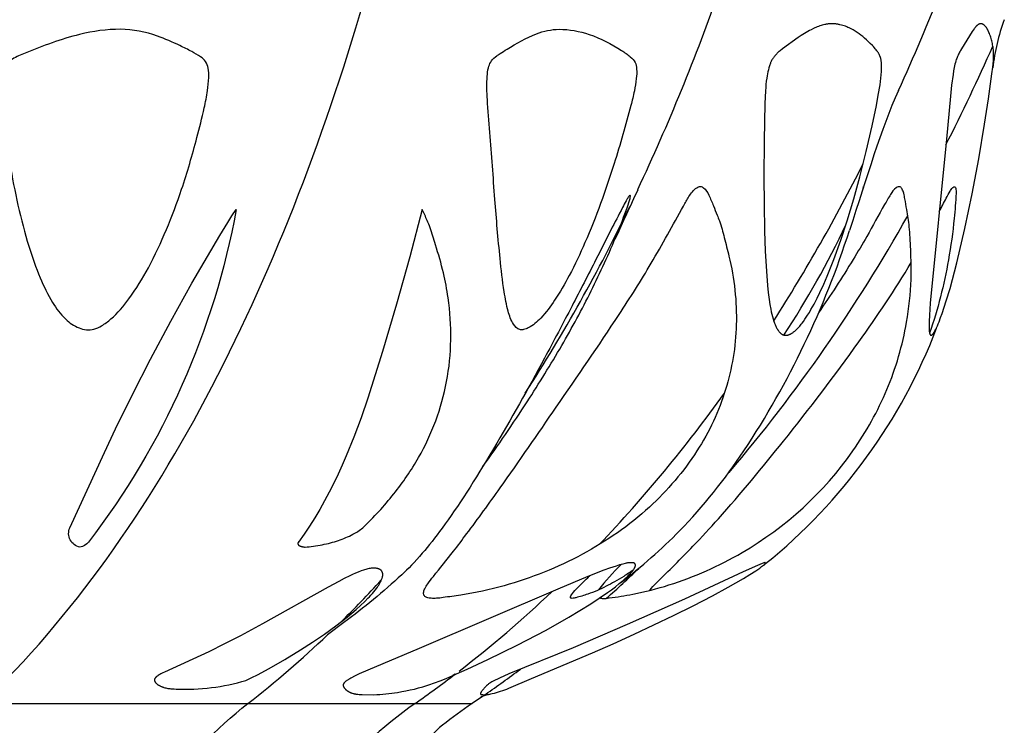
# Model space of a CAD drawing. Header units: millimetres. Extents: x 1250 to 1725, y 0 to 1655.
# Tile 56 of 256: x 1532 to 1567, y 418 to 444. Entities that reach past the tile are written whole.
import ezdxf

# ---------------------------------------------------------------- set-up
doc = ezdxf.new("R2010")
doc.units = ezdxf.units.MM
doc.header["$MEASUREMENT"] = 0
doc.layers.add('Crea2D$visibili$tangenti', color=7, linetype='Continuous', true_color=0x000000)

msp = doc.modelspace()

# ---------------------------------------------------------------- linework, layer by layer
at = {"layer": 'Crea2D$visibili$tangenti'}
for p, q in [((1562.34, 437.568), (1562.326, 437.499)), ((1542.977, 421.363), (1543.037, 421.421)), ((1543.006, 421.388), (1543.039, 421.419)), ((1547.484, 419.871), (1547.573, 419.923)), ((1548.554, 419.103), (1548.18, 418.847)), ((1548.779, 419.169), (1548.498, 419.092)), ((1548.653, 419.169), (1548.676, 419.184)), ((1530.436, 418.847), (1540.063, 418.847)), ((1540.063, 418.847), (1546.116, 418.847)), ((1546.116, 418.847), (1548.18, 418.847))]:
    msp.add_line(p, q, dxfattribs=at)
for points in [[(1561.198, 443.464), (1561.173, 443.463), (1561.149, 443.463), (1561.124, 443.461), (1561.1, 443.459), (1561.075, 443.457), (1561.051, 443.454), (1561.027, 443.451), (1561.003, 443.447), (1560.979, 443.443), (1560.956, 443.438), (1560.908, 443.428), (1560.861, 443.415), (1560.815, 443.402), (1560.768, 443.387), (1560.722, 443.37), (1560.677, 443.353), (1560.632, 443.334), (1560.587, 443.315), (1560.543, 443.294), (1560.456, 443.25), (1560.395, 443.218), (1560.335, 443.185), (1560.217, 443.114), (1560.101, 443.041), (1559.987, 442.964), (1559.422, 442.555), (1559.331, 442.487), (1559.302, 442.463), (1559.278, 442.443), (1559.255, 442.422), (1559.232, 442.401), (1559.21, 442.379), (1559.188, 442.356), (1559.167, 442.333), (1559.147, 442.309), (1559.127, 442.285), (1559.108, 442.26), (1559.09, 442.235), (1559.073, 442.209), (1559.056, 442.183), (1559.04, 442.156), (1559.025, 442.129), (1559.011, 442.101), (1558.997, 442.073), (1558.99, 442.057), (1558.983, 442.04), (1558.97, 442.007), (1558.958, 441.974), (1558.947, 441.94), (1558.936, 441.906), (1558.927, 441.871), (1558.909, 441.802), (1558.891, 441.726), (1558.876, 441.65), (1558.862, 441.573), (1558.849, 441.497), (1558.834, 441.383), (1558.821, 441.269), (1558.811, 441.155), (1558.803, 441.04), (1558.786, 440.58), (1558.76, 439.243), (1558.749, 437.906), (1558.752, 436.936), (1558.77, 435.967), (1558.796, 435.234), (1558.839, 434.502), (1558.88, 433.991), (1558.907, 433.737), (1558.94, 433.483), (1558.967, 433.304), (1558.998, 433.126), (1559.016, 433.038), (1559.036, 432.95), (1559.058, 432.862), (1559.081, 432.775), (1559.099, 432.715), (1559.119, 432.655), (1559.129, 432.626), (1559.14, 432.597), (1559.151, 432.568), (1559.163, 432.539), (1559.176, 432.511), (1559.19, 432.483), (1559.204, 432.456), (1559.219, 432.429), (1559.235, 432.402), (1559.243, 432.389), (1559.252, 432.377), (1559.26, 432.364), (1559.269, 432.351), (1559.279, 432.339), (1559.288, 432.327), (1559.302, 432.31), (1559.309, 432.302), (1559.316, 432.294), (1559.323, 432.286), (1559.33, 432.279), (1559.338, 432.271), (1559.346, 432.264), (1559.353, 432.257), (1559.361, 432.25), (1559.37, 432.243), (1559.378, 432.237), (1559.387, 432.231), (1559.396, 432.225), (1559.4, 432.223), (1559.405, 432.22), (1559.409, 432.217), (1559.414, 432.215), (1559.421, 432.211), (1559.428, 432.208), (1559.436, 432.204), (1559.443, 432.201), (1559.451, 432.198), (1559.459, 432.196), (1559.467, 432.193), (1559.475, 432.191), (1559.483, 432.189), (1559.491, 432.187), (1559.499, 432.186), (1559.507, 432.185), (1559.515, 432.184), (1559.523, 432.183), (1559.531, 432.182), (1559.539, 432.182), (1559.545, 432.182), (1559.55, 432.183), (1559.556, 432.183), (1559.561, 432.183), (1559.573, 432.185), (1559.584, 432.186), (1559.594, 432.188), (1559.605, 432.19), (1559.616, 432.193), (1559.627, 432.196), (1559.638, 432.199), (1559.648, 432.203), (1559.659, 432.207), (1559.669, 432.211), (1559.679, 432.215), (1559.69, 432.219), (1559.7, 432.224), (1559.71, 432.229), (1559.722, 432.236), (1559.734, 432.242), (1559.745, 432.249), (1559.757, 432.256), (1559.768, 432.263), (1559.779, 432.271), (1559.802, 432.286), (1559.823, 432.303), (1559.844, 432.32), (1559.865, 432.337), (1559.886, 432.355), (1559.919, 432.385), (1559.951, 432.416), (1559.982, 432.448), (1560.012, 432.48), (1560.042, 432.513), (1560.071, 432.547), (1560.099, 432.581), (1560.127, 432.616), (1560.18, 432.688), (1560.232, 432.761), (1560.282, 432.835), (1560.33, 432.91), (1560.392, 433.01), (1560.452, 433.111), (1560.566, 433.316), (1560.675, 433.524), (1560.778, 433.735), (1560.913, 434.029), (1561.042, 434.326), (1561.164, 434.625), (1561.281, 434.927), (1561.532, 435.623), (1561.762, 436.326), (1562.002, 437.12), (1562.222, 437.92), (1562.452, 438.84), (1562.664, 439.764), (1562.82, 440.506), (1562.89, 440.879), (1562.951, 441.253), (1562.983, 441.497), (1562.996, 441.619), (1563.005, 441.741), (1563.009, 441.824), (1563.01, 441.866), (1563.01, 441.907), (1563.009, 441.949), (1563.007, 441.99), (1563.004, 442.032), (1563.001, 442.073), (1562.997, 442.101), (1562.993, 442.13), (1562.988, 442.158), (1562.983, 442.185), (1562.976, 442.213), (1562.972, 442.227), (1562.969, 442.24), (1562.964, 442.254), (1562.96, 442.267), (1562.955, 442.281), (1562.95, 442.294), (1562.944, 442.309), (1562.938, 442.324), (1562.931, 442.338), (1562.924, 442.352), (1562.917, 442.367), (1562.909, 442.381), (1562.901, 442.394), (1562.893, 442.408), (1562.884, 442.422), (1562.875, 442.436), (1562.855, 442.463), (1562.835, 442.49), (1562.814, 442.516), (1562.781, 442.557), (1562.746, 442.598), (1562.71, 442.637), (1562.674, 442.676), (1562.6, 442.752), (1562.523, 442.826), (1562.46, 442.885), (1562.395, 442.942), (1562.329, 442.998), (1562.261, 443.052), (1562.192, 443.103), (1562.121, 443.153), (1562.085, 443.176), (1562.049, 443.199), (1562.012, 443.222), (1561.974, 443.243), (1561.93, 443.268), (1561.884, 443.292), (1561.838, 443.314), (1561.792, 443.335), (1561.745, 443.355), (1561.697, 443.373), (1561.649, 443.39), (1561.6, 443.405), (1561.551, 443.419), (1561.502, 443.431), (1561.477, 443.436), (1561.452, 443.441), (1561.427, 443.446), (1561.402, 443.45), (1561.376, 443.453), (1561.351, 443.456), (1561.326, 443.459), (1561.3, 443.461), (1561.275, 443.462), (1561.249, 443.463), (1561.223, 443.464)], [(1566.598, 443.464), (1566.594, 443.464), (1566.59, 443.464), (1566.586, 443.463), (1566.582, 443.463), (1566.579, 443.462), (1566.575, 443.462), (1566.571, 443.461), (1566.568, 443.46), (1566.564, 443.459), (1566.56, 443.458), (1566.557, 443.457), (1566.553, 443.456), (1566.55, 443.455), (1566.546, 443.454), (1566.543, 443.452), (1566.539, 443.451), (1566.536, 443.449), (1566.533, 443.448), (1566.529, 443.446), (1566.526, 443.444), (1566.519, 443.441), (1566.513, 443.437), (1566.506, 443.433), (1566.5, 443.429), (1566.494, 443.424), (1566.488, 443.42), (1566.478, 443.413), (1566.469, 443.405), (1566.459, 443.397), (1566.45, 443.389), (1566.442, 443.38), (1566.433, 443.372), (1566.425, 443.363), (1566.416, 443.354), (1566.4, 443.335), (1566.385, 443.317), (1566.37, 443.297), (1566.355, 443.278), (1566.323, 443.232), (1566.292, 443.187), (1565.902, 442.554), (1565.867, 442.496), (1565.849, 442.467), (1565.833, 442.437), (1565.813, 442.399), (1565.794, 442.361), (1565.775, 442.323), (1565.758, 442.284), (1565.742, 442.245), (1565.727, 442.205), (1565.713, 442.165), (1565.699, 442.124), (1565.681, 442.064), (1565.665, 442.003), (1565.65, 441.941), (1565.637, 441.879), (1565.614, 441.754), (1565.594, 441.629), (1565.541, 441.237), (1565.498, 440.845), (1565.355, 439.287), (1564.772, 433.344), (1564.74, 432.906), (1564.731, 432.687), (1564.729, 432.577), (1564.729, 432.467), (1564.73, 432.415), (1564.731, 432.389), (1564.732, 432.363), (1564.735, 432.338), (1564.736, 432.325), (1564.738, 432.312), (1564.74, 432.299), (1564.742, 432.286), (1564.744, 432.274), (1564.747, 432.261), (1564.749, 432.253), (1564.751, 432.246), (1564.753, 432.239), (1564.754, 432.235), (1564.756, 432.231), (1564.757, 432.228), (1564.758, 432.224), (1564.76, 432.221), (1564.762, 432.217), (1564.763, 432.214), (1564.765, 432.21), (1564.766, 432.209), (1564.767, 432.207), (1564.768, 432.205), (1564.769, 432.204), (1564.771, 432.202), (1564.772, 432.2), (1564.774, 432.198), (1564.774, 432.197), (1564.775, 432.196), (1564.776, 432.195), (1564.777, 432.194), (1564.778, 432.193), (1564.779, 432.192), (1564.779, 432.191), (1564.78, 432.19), (1564.781, 432.19), (1564.782, 432.189), (1564.783, 432.188), (1564.784, 432.188), (1564.785, 432.187), (1564.786, 432.186), (1564.787, 432.186), (1564.787, 432.186), (1564.788, 432.185), (1564.788, 432.185), (1564.789, 432.185), (1564.789, 432.185), (1564.79, 432.184), (1564.79, 432.184), (1564.791, 432.184), (1564.792, 432.184), (1564.792, 432.184), (1564.793, 432.183), (1564.793, 432.183), (1564.794, 432.183), (1564.795, 432.183), (1564.795, 432.183), (1564.796, 432.183), (1564.796, 432.183), (1564.797, 432.182), (1564.798, 432.182), (1564.798, 432.182), (1564.799, 432.182), (1564.8, 432.182), (1564.8, 432.182), (1564.801, 432.182), (1564.802, 432.182), (1564.803, 432.182), (1564.805, 432.183), (1564.806, 432.183), (1564.807, 432.183), (1564.808, 432.183), (1564.809, 432.184), (1564.81, 432.184), (1564.811, 432.184), (1564.812, 432.184), (1564.813, 432.185), (1564.814, 432.185), (1564.815, 432.186), (1564.816, 432.186), (1564.817, 432.186), (1564.818, 432.187), (1564.82, 432.188), (1564.822, 432.189), (1564.824, 432.19), (1564.826, 432.191), (1564.828, 432.193), (1564.829, 432.194), (1564.831, 432.195), (1564.834, 432.197), (1564.836, 432.199), (1564.838, 432.201), (1564.841, 432.203), (1564.843, 432.205), (1564.845, 432.207), (1564.85, 432.211), (1564.854, 432.215), (1564.858, 432.22), (1564.862, 432.224), (1564.866, 432.229), (1564.873, 432.238), (1564.88, 432.247), (1564.886, 432.256), (1564.893, 432.265), (1564.899, 432.274), (1564.905, 432.284), (1564.917, 432.303), (1564.928, 432.322), (1564.939, 432.342), (1564.959, 432.382), (1564.994, 432.453), (1565.028, 432.526), (1565.059, 432.599), (1565.09, 432.673), (1565.147, 432.822), (1565.201, 432.972), (1565.351, 433.425), (1565.488, 433.882), (1565.734, 434.804), (1566.028, 436.053), (1566.291, 437.308), (1566.526, 438.569), (1566.738, 439.834), (1566.878, 440.741), (1567.004, 441.651), (1567.033, 441.892), (1567.045, 442.012), (1567.055, 442.133), (1567.059, 442.207), (1567.062, 442.28), (1567.062, 442.354), (1567.062, 442.391), (1567.061, 442.427), (1567.058, 442.474), (1567.055, 442.52), (1567.05, 442.567), (1567.044, 442.613), (1567.037, 442.659), (1567.029, 442.705), (1567.021, 442.751), (1567.011, 442.797), (1567, 442.842), (1566.988, 442.888), (1566.975, 442.933), (1566.961, 442.977), (1566.946, 443.021), (1566.93, 443.065), (1566.914, 443.109), (1566.896, 443.152), (1566.882, 443.183), (1566.868, 443.214), (1566.853, 443.244), (1566.845, 443.259), (1566.837, 443.274), (1566.829, 443.288), (1566.82, 443.302), (1566.811, 443.316), (1566.801, 443.33), (1566.791, 443.343), (1566.78, 443.357), (1566.769, 443.369), (1566.763, 443.376), (1566.758, 443.382), (1566.749, 443.39), (1566.741, 443.398), (1566.732, 443.406), (1566.723, 443.414), (1566.719, 443.417), (1566.714, 443.421), (1566.709, 443.424), (1566.705, 443.428), (1566.7, 443.431), (1566.695, 443.434), (1566.69, 443.437), (1566.685, 443.44), (1566.68, 443.443), (1566.675, 443.445), (1566.67, 443.448), (1566.665, 443.45), (1566.659, 443.452), (1566.654, 443.454), (1566.649, 443.456), (1566.643, 443.458), (1566.638, 443.459), (1566.632, 443.46), (1566.629, 443.461), (1566.627, 443.462), (1566.624, 443.462), (1566.621, 443.462), (1566.618, 443.463), (1566.615, 443.463), (1566.612, 443.463), (1566.609, 443.464), (1566.606, 443.464), (1566.604, 443.464), (1566.601, 443.464)], [(1544.203, 419.171), (1544.601, 419.168), (1544.734, 419.171), (1544.843, 419.177), (1544.951, 419.186), (1545.167, 419.21), (1545.477, 419.253), (1545.632, 419.279), (1545.786, 419.307), (1545.94, 419.338), (1546.093, 419.373), (1546.245, 419.411), (1546.396, 419.453), (1546.503, 419.486), (1546.61, 419.52), (1546.821, 419.595), (1547.031, 419.675), (1547.239, 419.758), (1547.621, 419.92), (1548.001, 420.089), (1548.754, 420.44), (1549.814, 420.959), (1550.859, 421.506), (1551.678, 421.97), (1552.082, 422.212), (1552.481, 422.462), (1552.783, 422.659), (1553.079, 422.863), (1553.225, 422.969), (1553.368, 423.078), (1553.509, 423.19), (1553.647, 423.305), (1553.735, 423.383), (1553.779, 423.422), (1553.821, 423.462), (1553.862, 423.504), (1553.903, 423.546), (1553.942, 423.589), (1553.98, 423.634), (1554.003, 423.663), (1554.014, 423.678), (1554.025, 423.693), (1554.036, 423.708), (1554.046, 423.724), (1554.055, 423.74), (1554.06, 423.748), (1554.064, 423.756), (1554.07, 423.768), (1554.073, 423.774), (1554.076, 423.78), (1554.079, 423.786), (1554.081, 423.792), (1554.083, 423.798), (1554.086, 423.805), (1554.088, 423.811), (1554.089, 423.817), (1554.091, 423.824), (1554.092, 423.827), (1554.092, 423.83), (1554.093, 423.833), (1554.094, 423.837), (1554.094, 423.84), (1554.094, 423.843), (1554.095, 423.847), (1554.095, 423.85), (1554.095, 423.853), (1554.095, 423.857), (1554.095, 423.86), (1554.095, 423.863), (1554.095, 423.866), (1554.094, 423.869), (1554.094, 423.872), (1554.093, 423.875), (1554.093, 423.878), (1554.092, 423.881), (1554.091, 423.883), (1554.09, 423.886), (1554.089, 423.889), (1554.088, 423.891), (1554.087, 423.893), (1554.087, 423.895), (1554.086, 423.896), (1554.085, 423.897), (1554.085, 423.898), (1554.084, 423.899), (1554.084, 423.9), (1554.083, 423.901), (1554.082, 423.902), (1554.082, 423.903), (1554.081, 423.904), (1554.08, 423.905), (1554.079, 423.906), (1554.078, 423.908), (1554.076, 423.91), (1554.075, 423.912), (1554.073, 423.914), (1554.071, 423.915), (1554.07, 423.917), (1554.068, 423.918), (1554.066, 423.92), (1554.064, 423.921), (1554.062, 423.923), (1554.06, 423.924), (1554.058, 423.925), (1554.056, 423.927), (1554.054, 423.928), (1554.051, 423.929), (1554.049, 423.93), (1554.047, 423.931), (1554.045, 423.932), (1554.042, 423.933), (1554.04, 423.934), (1554.037, 423.935), (1554.035, 423.936), (1554.033, 423.937), (1554.028, 423.938), (1554.022, 423.939), (1554.017, 423.941), (1554.012, 423.942), (1554.007, 423.943), (1554.001, 423.944), (1553.996, 423.944), (1553.985, 423.946), (1553.974, 423.947), (1553.963, 423.947), (1553.952, 423.948), (1553.941, 423.948), (1553.931, 423.948), (1553.909, 423.948), (1553.888, 423.947), (1553.867, 423.946), (1553.846, 423.944), (1553.825, 423.941), (1553.805, 423.938), (1553.784, 423.934), (1553.763, 423.93), (1553.723, 423.921), (1553.641, 423.9), (1553.518, 423.865), (1553.396, 423.828), (1553.152, 423.748), (1552.954, 423.677), (1552.367, 423.446), (1551.29, 422.994), (1546.266, 420.838), (1544.406, 420.061), (1544.097, 419.921), (1543.945, 419.847), (1543.795, 419.768), (1543.752, 419.745), (1543.71, 419.72), (1543.689, 419.708), (1543.668, 419.695), (1543.648, 419.681), (1543.628, 419.667), (1543.614, 419.657), (1543.6, 419.647), (1543.594, 419.642), (1543.587, 419.636), (1543.581, 419.631), (1543.575, 419.625), (1543.568, 419.619), (1543.563, 419.613), (1543.557, 419.607), (1543.551, 419.6), (1543.549, 419.597), (1543.546, 419.594), (1543.544, 419.591), (1543.541, 419.587), (1543.539, 419.584), (1543.536, 419.58), (1543.534, 419.577), (1543.532, 419.573), (1543.53, 419.569), (1543.527, 419.565), (1543.525, 419.561), (1543.523, 419.557), (1543.521, 419.553), (1543.52, 419.549), (1543.518, 419.545), (1543.517, 419.543), (1543.517, 419.541), (1543.516, 419.538), (1543.515, 419.536), (1543.515, 419.534), (1543.514, 419.532), (1543.514, 419.53), (1543.513, 419.528), (1543.513, 419.526), (1543.513, 419.524), (1543.512, 419.521), (1543.512, 419.519), (1543.512, 419.517), (1543.512, 419.515), (1543.512, 419.513), (1543.512, 419.511), (1543.512, 419.508), (1543.512, 419.506), (1543.512, 419.504), (1543.512, 419.502), (1543.512, 419.5), (1543.513, 419.498), (1543.513, 419.497), (1543.513, 419.495), (1543.514, 419.493), (1543.514, 419.491), (1543.515, 419.489), (1543.515, 419.487), (1543.516, 419.483), (1543.518, 419.479), (1543.519, 419.475), (1543.521, 419.472), (1543.522, 419.468), (1543.524, 419.464), (1543.526, 419.46), (1543.53, 419.453), (1543.534, 419.446), (1543.537, 419.44), (1543.541, 419.434), (1543.545, 419.428), (1543.549, 419.422), (1543.553, 419.416), (1543.557, 419.41), (1543.561, 419.405), (1543.565, 419.399), (1543.574, 419.388), (1543.583, 419.378), (1543.593, 419.368), (1543.602, 419.358), (1543.612, 419.348), (1543.623, 419.339), (1543.633, 419.33), (1543.644, 419.322), (1543.655, 419.313), (1543.667, 419.305), (1543.678, 419.298), (1543.69, 419.29), (1543.702, 419.283), (1543.714, 419.276), (1543.726, 419.27), (1543.739, 419.263), (1543.751, 419.257), (1543.764, 419.251), (1543.777, 419.246), (1543.79, 419.24), (1543.803, 419.235), (1543.816, 419.23), (1543.83, 419.226), (1543.843, 419.221), (1543.87, 419.213), (1543.897, 419.206), (1543.916, 419.202), (1543.935, 419.198), (1543.954, 419.194), (1543.973, 419.191), (1544.011, 419.186), (1544.049, 419.181), (1544.088, 419.178)], [(1548.536, 419.171), (1548.56, 419.169), (1548.584, 419.168), (1548.607, 419.167), (1548.631, 419.167), (1548.654, 419.168), (1548.678, 419.169), (1548.701, 419.171), (1548.725, 419.174), (1548.748, 419.177), (1548.772, 419.18), (1548.818, 419.188), (1548.864, 419.198), (1548.911, 419.208), (1548.987, 419.226), (1549.064, 419.246), (1549.14, 419.268), (1549.215, 419.291), (1549.29, 419.316), (1549.364, 419.343), (1549.438, 419.371), (1549.511, 419.4), (1550.331, 419.755), (1552.535, 420.681), (1553.295, 421.015), (1554.051, 421.358), (1555.478, 422.033), (1556.185, 422.384), (1556.885, 422.748), (1557.452, 423.057), (1558.01, 423.38), (1558.235, 423.517), (1558.457, 423.659), (1558.598, 423.755), (1558.666, 423.805), (1558.734, 423.857), (1558.736, 423.857), (1558.738, 423.858), (1558.74, 423.859), (1558.742, 423.86), (1558.744, 423.861), (1558.746, 423.862), (1558.748, 423.863), (1558.75, 423.864), (1558.751, 423.865), (1558.753, 423.867), (1558.755, 423.868), (1558.757, 423.869), (1558.759, 423.87), (1558.761, 423.872), (1558.762, 423.873), (1558.764, 423.874), (1558.768, 423.877), (1558.771, 423.88), (1558.774, 423.884), (1558.777, 423.887), (1558.78, 423.89), (1558.783, 423.893), (1558.785, 423.896), (1558.788, 423.9), (1558.79, 423.903), (1558.792, 423.906), (1558.793, 423.908), (1558.794, 423.91), (1558.795, 423.911), (1558.796, 423.913), (1558.797, 423.914), (1558.797, 423.916), (1558.798, 423.918), (1558.799, 423.919), (1558.799, 423.921), (1558.8, 423.922), (1558.8, 423.924), (1558.801, 423.925), (1558.801, 423.927), (1558.802, 423.928), (1558.802, 423.929), (1558.802, 423.93), (1558.802, 423.931), (1558.802, 423.931), (1558.802, 423.932), (1558.802, 423.933), (1558.802, 423.933), (1558.802, 423.934), (1558.802, 423.934), (1558.802, 423.935), (1558.802, 423.936), (1558.802, 423.936), (1558.802, 423.937), (1558.802, 423.937), (1558.802, 423.938), (1558.802, 423.938), (1558.802, 423.939), (1558.802, 423.939), (1558.802, 423.94), (1558.802, 423.94), (1558.802, 423.94), (1558.802, 423.94), (1558.802, 423.941), (1558.802, 423.941), (1558.801, 423.941), (1558.801, 423.941), (1558.801, 423.942), (1558.801, 423.942), (1558.801, 423.942), (1558.801, 423.942), (1558.801, 423.942), (1558.801, 423.943), (1558.801, 423.943), (1558.8, 423.943), (1558.8, 423.943), (1558.8, 423.943), (1558.8, 423.944), (1558.8, 423.944), (1558.8, 423.944), (1558.8, 423.944), (1558.799, 423.944), (1558.799, 423.944), (1558.799, 423.945), (1558.799, 423.945), (1558.799, 423.945), (1558.799, 423.945), (1558.799, 423.945), (1558.798, 423.945), (1558.798, 423.946), (1558.798, 423.946), (1558.798, 423.946), (1558.798, 423.946), (1558.797, 423.946), (1558.797, 423.946), (1558.797, 423.946), (1558.797, 423.947), (1558.797, 423.947), (1558.796, 423.947), (1558.796, 423.947), (1558.796, 423.947), (1558.796, 423.947), (1558.795, 423.947), (1558.795, 423.948), (1558.794, 423.948), (1558.794, 423.948), (1558.793, 423.948), (1558.793, 423.948), (1558.792, 423.948), (1558.791, 423.949), (1558.791, 423.949), (1558.79, 423.949), (1558.79, 423.949), (1558.789, 423.949), (1558.788, 423.949), (1558.788, 423.949), (1558.787, 423.949), (1558.786, 423.949), (1558.784, 423.949), (1558.783, 423.949), (1558.782, 423.949), (1558.78, 423.949), (1558.778, 423.949), (1558.777, 423.949), (1558.775, 423.949), (1558.772, 423.948), (1558.768, 423.948), (1558.765, 423.947), (1558.761, 423.946), (1558.757, 423.945), (1558.749, 423.943), (1558.74, 423.94), (1558.723, 423.934), (1558.686, 423.921), (1558.514, 423.851), (1557.994, 423.617), (1555.869, 422.627), (1553.794, 421.707), (1551.835, 420.868), (1549.513, 419.918), (1549.175, 419.77), (1549.096, 419.732), (1549.017, 419.693), (1548.94, 419.653), (1548.901, 419.631), (1548.864, 419.609), (1548.822, 419.583), (1548.801, 419.57), (1548.781, 419.556), (1548.762, 419.542), (1548.742, 419.527), (1548.733, 419.519), (1548.724, 419.511), (1548.715, 419.503), (1548.706, 419.495), (1548.691, 419.48), (1548.676, 419.465), (1548.662, 419.449), (1548.563, 419.335), (1548.548, 419.318), (1548.534, 419.301), (1548.528, 419.292), (1548.521, 419.283), (1548.515, 419.274), (1548.509, 419.264), (1548.503, 419.255), (1548.497, 419.245), (1548.494, 419.24), (1548.492, 419.235), (1548.489, 419.23), (1548.487, 419.225), (1548.485, 419.22), (1548.484, 419.218), (1548.483, 419.216), (1548.482, 419.214), (1548.482, 419.213), (1548.482, 419.211), (1548.481, 419.21), (1548.481, 419.209), (1548.481, 419.208), (1548.48, 419.207), (1548.48, 419.206), (1548.48, 419.205), (1548.48, 419.204), (1548.48, 419.203), (1548.48, 419.203), (1548.48, 419.202), (1548.48, 419.202), (1548.48, 419.201), (1548.48, 419.201), (1548.48, 419.2), (1548.48, 419.2), (1548.48, 419.199), (1548.48, 419.199), (1548.48, 419.198), (1548.48, 419.198), (1548.48, 419.197), (1548.48, 419.197), (1548.48, 419.196), (1548.48, 419.196), (1548.481, 419.195), (1548.481, 419.195), (1548.481, 419.195), (1548.481, 419.194), (1548.481, 419.194), (1548.481, 419.193), (1548.482, 419.193), (1548.482, 419.192), (1548.482, 419.192), (1548.482, 419.191), (1548.483, 419.191), (1548.483, 419.191), (1548.483, 419.191), (1548.483, 419.19), (1548.483, 419.19), (1548.484, 419.19), (1548.484, 419.189), (1548.484, 419.189), (1548.485, 419.189), (1548.485, 419.188), (1548.485, 419.188), (1548.485, 419.188), (1548.486, 419.187), (1548.487, 419.187), (1548.487, 419.186), (1548.488, 419.186), (1548.489, 419.185), (1548.489, 419.185), (1548.49, 419.184), (1548.491, 419.184), (1548.492, 419.183), (1548.493, 419.183), (1548.493, 419.182), (1548.494, 419.182), (1548.496, 419.181), (1548.498, 419.18), (1548.5, 419.179), (1548.502, 419.178), (1548.504, 419.178), (1548.506, 419.177), (1548.508, 419.176), (1548.512, 419.175), (1548.516, 419.174), (1548.52, 419.173), (1548.524, 419.173), (1548.527, 419.172), (1548.531, 419.172), (1548.533, 419.171)]]:
    msp.add_lwpolyline(points, close=True, dxfattribs=at)
for points in [[(1533.983, 424.512, -0.489751), (1533.618, 425.213), (1534.866, 427.933), (1535.274, 428.799), (1535.894, 430.061), (1536.536, 431.313), (1537.273, 432.699), (1538.036, 434.07), (1539.045, 435.791), (1539.334, 436.27), (1539.484, 436.506), (1539.64, 436.739)], [(1539.64, 436.739, -0.119813), (1534.288, 424.697, -0.184126), (1533.983, 424.512)], [(1545.634, 423.509, -0.026309), (1543.539, 421.781), (1542.951, 421.333)]]:
    msp.add_lwpolyline(points, format="xyb", dxfattribs=at)
msp.add_lwpolyline([(1546.379, 436.739), (1545.928, 435.019), (1545.45, 433.306), (1544.942, 431.601), (1544.406, 429.906), (1544.161, 429.194), (1543.902, 428.497), (1543.625, 427.815), (1543.48, 427.48), (1543.328, 427.15), (1543.171, 426.824), (1543.007, 426.503), (1542.838, 426.188), (1542.662, 425.879), (1542.481, 425.575), (1542.292, 425.276), (1542.097, 424.984), (1541.895, 424.697), (1541.894, 424.694), (1541.892, 424.691), (1541.89, 424.689), (1541.888, 424.686), (1541.887, 424.683), (1541.885, 424.68), (1541.884, 424.678), (1541.883, 424.675), (1541.881, 424.672), (1541.88, 424.669), (1541.879, 424.667), (1541.878, 424.664), (1541.877, 424.661), (1541.876, 424.659), (1541.876, 424.656), (1541.875, 424.653), (1541.874, 424.65), (1541.874, 424.648), (1541.874, 424.645), (1541.874, 424.644), (1541.873, 424.642), (1541.873, 424.641), (1541.873, 424.64), (1541.873, 424.638), (1541.873, 424.637), (1541.873, 424.636), (1541.873, 424.635), (1541.873, 424.633), (1541.873, 424.632), (1541.873, 424.631), (1541.874, 424.629), (1541.874, 424.628), (1541.874, 424.627), (1541.874, 424.626), (1541.874, 424.624), (1541.875, 424.623), (1541.875, 424.622), (1541.875, 424.621), (1541.876, 424.62), (1541.876, 424.618), (1541.876, 424.617), (1541.877, 424.616), (1541.877, 424.615), (1541.878, 424.614), (1541.878, 424.612), (1541.879, 424.611), (1541.879, 424.61), (1541.88, 424.609), (1541.88, 424.608), (1541.881, 424.607), (1541.881, 424.606), (1541.883, 424.604), (1541.884, 424.601), (1541.886, 424.599), (1541.887, 424.597), (1541.889, 424.595), (1541.89, 424.593), (1541.892, 424.591), (1541.894, 424.59), (1541.896, 424.588), (1541.898, 424.586), (1541.9, 424.584), (1541.902, 424.582), (1541.904, 424.581), (1541.906, 424.579), (1541.908, 424.577), (1541.91, 424.576), (1541.913, 424.574), (1541.917, 424.571), (1541.922, 424.568), (1541.927, 424.565), (1541.932, 424.562), (1541.937, 424.56), (1541.943, 424.557), (1541.948, 424.555), (1541.953, 424.552), (1541.964, 424.548), (1541.976, 424.544), (1541.987, 424.54), (1541.999, 424.537), (1542.011, 424.533), (1542.023, 424.53), (1542.035, 424.528), (1542.048, 424.525), (1542.06, 424.523), (1542.086, 424.519), (1542.112, 424.515), (1542.138, 424.512)], dxfattribs=at)
msp.add_lwpolyline([(1539.994, 419.686), (1540.206, 419.786), (1540.415, 419.892), (1540.828, 420.116), (1541.403, 420.447), (1541.969, 420.793), (1542.405, 421.072), (1542.833, 421.361), (1543.252, 421.663), (1543.458, 421.82), (1543.66, 421.98), (1543.825, 422.116), (1543.988, 422.256), (1544.146, 422.399), (1544.301, 422.546), (1544.411, 422.658), (1544.465, 422.715), (1544.518, 422.773), (1544.57, 422.833), (1544.621, 422.893), (1544.67, 422.954), (1544.718, 423.017), (1544.752, 423.063), (1544.784, 423.111), (1544.8, 423.135), (1544.815, 423.159), (1544.83, 423.183), (1544.844, 423.208), (1544.857, 423.233), (1544.87, 423.259), (1544.883, 423.285), (1544.894, 423.311), (1544.905, 423.337), (1544.915, 423.364), (1544.924, 423.391), (1544.928, 423.405), (1544.932, 423.419), (1544.937, 423.436), (1544.941, 423.453), (1544.943, 423.462), (1544.944, 423.471), (1544.946, 423.48), (1544.947, 423.489), (1544.948, 423.498), (1544.948, 423.506), (1544.948, 423.515), (1544.948, 423.52), (1544.948, 423.524), (1544.948, 423.529), (1544.948, 423.533), (1544.948, 423.537), (1544.947, 423.542), (1544.947, 423.546), (1544.946, 423.551), (1544.946, 423.555), (1544.945, 423.559), (1544.944, 423.563), (1544.943, 423.566), (1544.943, 423.57), (1544.942, 423.573), (1544.94, 423.58), (1544.938, 423.587), (1544.935, 423.594), (1544.933, 423.601), (1544.93, 423.607), (1544.927, 423.614), (1544.923, 423.62), (1544.92, 423.627), (1544.916, 423.633), (1544.912, 423.639), (1544.908, 423.645), (1544.904, 423.65), (1544.9, 423.656), (1544.898, 423.658), (1544.895, 423.661), (1544.891, 423.665), (1544.887, 423.67), (1544.883, 423.674), (1544.878, 423.678), (1544.874, 423.681), (1544.869, 423.685), (1544.864, 423.689), (1544.859, 423.692), (1544.855, 423.696), (1544.85, 423.699), (1544.845, 423.702), (1544.84, 423.705), (1544.834, 423.708), (1544.829, 423.71), (1544.824, 423.713), (1544.818, 423.715), (1544.813, 423.718), (1544.808, 423.72), (1544.802, 423.722), (1544.797, 423.724), (1544.785, 423.728), (1544.774, 423.732), (1544.762, 423.735), (1544.751, 423.738), (1544.739, 423.74), (1544.727, 423.743), (1544.713, 423.745), (1544.699, 423.747), (1544.684, 423.749), (1544.67, 423.75), (1544.655, 423.751), (1544.641, 423.751), (1544.626, 423.751), (1544.612, 423.751), (1544.597, 423.751), (1544.583, 423.75), (1544.568, 423.749), (1544.554, 423.748), (1544.525, 423.745), (1544.496, 423.741), (1544.475, 423.737), (1544.454, 423.733), (1544.411, 423.724), (1544.37, 423.714), (1544.328, 423.703), (1544.287, 423.69), (1544.245, 423.677), (1544.164, 423.648), (1544.059, 423.607), (1543.955, 423.564), (1543.852, 423.518), (1543.749, 423.47), (1543.551, 423.372), (1543.356, 423.271), (1542.967, 423.06), (1540.591, 421.728), (1539.791, 421.296), (1539.222, 421.004), (1538.647, 420.725), (1537.045, 419.989), (1536.978, 419.956), (1536.912, 419.921), (1536.879, 419.903), (1536.847, 419.884), (1536.815, 419.864), (1536.799, 419.853), (1536.784, 419.842), (1536.77, 419.832), (1536.756, 419.822), (1536.749, 419.816), (1536.743, 419.811), (1536.736, 419.805), (1536.73, 419.799), (1536.724, 419.793), (1536.721, 419.79), (1536.718, 419.787), (1536.716, 419.783), (1536.713, 419.78), (1536.71, 419.777), (1536.708, 419.774), (1536.705, 419.77), (1536.703, 419.767), (1536.701, 419.763), (1536.699, 419.76), (1536.696, 419.756), (1536.694, 419.752), (1536.693, 419.748), (1536.691, 419.745), (1536.689, 419.741), (1536.688, 419.738), (1536.687, 419.734), (1536.685, 419.731), (1536.684, 419.727), (1536.683, 419.724), (1536.682, 419.72), (1536.682, 419.717), (1536.681, 419.713), (1536.68, 419.709), (1536.68, 419.706), (1536.68, 419.704), (1536.68, 419.702), (1536.68, 419.7), (1536.679, 419.699), (1536.679, 419.697), (1536.679, 419.695), (1536.679, 419.693), (1536.679, 419.691), (1536.68, 419.69), (1536.68, 419.688), (1536.68, 419.685), (1536.68, 419.682), (1536.681, 419.68), (1536.681, 419.677), (1536.682, 419.675), (1536.682, 419.672), (1536.683, 419.669), (1536.684, 419.667), (1536.685, 419.664), (1536.686, 419.662), (1536.687, 419.659), (1536.688, 419.657), (1536.689, 419.654), (1536.69, 419.652), (1536.691, 419.649), (1536.692, 419.647), (1536.695, 419.642), (1536.698, 419.637), (1536.701, 419.632), (1536.704, 419.628), (1536.707, 419.623), (1536.71, 419.619), (1536.714, 419.614), (1536.717, 419.61), (1536.722, 419.604), (1536.726, 419.599), (1536.73, 419.594), (1536.735, 419.589), (1536.74, 419.585), (1536.744, 419.58), (1536.754, 419.571), (1536.764, 419.562), (1536.774, 419.553), (1536.784, 419.545), (1536.795, 419.537), (1536.806, 419.53), (1536.817, 419.523), (1536.828, 419.516), (1536.84, 419.509), (1536.851, 419.502), (1536.863, 419.496), (1536.886, 419.484), (1536.903, 419.476), (1536.92, 419.469), (1536.937, 419.462), (1536.954, 419.455), (1536.972, 419.448), (1536.989, 419.442), (1537.007, 419.436), (1537.025, 419.431), (1537.06, 419.421), (1537.096, 419.412), (1537.132, 419.404), (1537.169, 419.397), (1537.206, 419.391), (1537.242, 419.386), (1537.279, 419.382), (1537.317, 419.378), (1537.391, 419.374), (1537.465, 419.371, 0.082462)], format="xyb", close=True, dxfattribs=at)
for centre, radius, start, end in [((1483.829, 470.497), 77.723, 334.84329, 340.64939), ((1494.328, 472.598), 76.137, 335.51885, 338.54038), ((1574.183, 441.087), 7.19, 159.4359, 173.8054), ((1501.216, 471.757), 71.967, 332.9943, 336.14843), ((1504.527, 467.594), 64.772, 327.41265, 333.20234), ((1657.137, 389.175), 113.714, 154.87547, 155.86394), ((1497.202, 464.099), 62.897, 327.26336, 334.32173), ((1512.888, 465.156), 58.553, 319.61251, 330.71152), ((1532.429, 450.049), 32.404, 326.5608, 334.6716), ((1531.402, 445.646), 31.939, 326.4537, 342.3873), ((1546.087, 439.668), 20.248, 308.9213, 339.0764), ((1515.152, 460.359), 51.91, 316.4607, 324.3204), ((1505.592, 458.572), 53.075, 324.058, 327.1451), ((1541.39, 438.971), 19.925, 315.8906, 326.5802), ((1541.041, 439.594), 20.61, 307.4454, 315.3223), ((1561.317, 416.206), 10.903, 135.2467, 141.7017), ((1521.494, 457.721), 47.17, 311.9872, 313.9192), ((1513.416, 452.364), 42.836, 314.4555, 317.2947), ((1520.76, 454.896), 44.076, 307.7047, 313.4639), ((1516.059, 449.591), 39.005, 307.9827, 313.5817), ((1523.827, 454.911), 43.516, 304.8188, 306.856), ((1522.129, 453.158), 41.863, 304.9578, 307.4365), ((1556.224, 404.55), 17.51, 125.262, 139.672), ((1557.675, 404.83), 16.931, 124.1121, 128.5939), ((1549.534, 415.12), 3.813, 129.4466, 146.0569)]:
    msp.add_arc(centre, radius, start, end, dxfattribs=at)
for points in [[(1530.436, 418.847), (1536.947, 425.064), (1541.474, 434.596), (1544.397, 444.744)], [(1563.62, 441.047), (1562.972, 439.625), (1562.494, 437.935), (1561.844, 435.982)], [(1534.595, 411.475), (1535.868, 414.429), (1537.754, 417.042), (1540.063, 418.847)]]:
    msp.add_open_spline(points, degree=3, dxfattribs=at)
for points, knots in [([(1533.95, 432.449), (1533.766, 432.517), (1533.395, 432.788), (1532.927, 433.426), (1532.495, 434.323), (1531.914, 435.989), (1531.462, 438.103), (1531.203, 440.011), (1531.092, 441.041), (1531.117, 441.539), (1531.222, 441.966), (1531.602, 442.242), (1532.483, 442.598), (1533.762, 443.093), (1534.952, 443.268), (1535.451, 443.264), (1535.907, 443.264), (1536.648, 443.101), (1537.483, 442.737), (1538, 442.475), (1538.321, 442.297), (1538.555, 442.109), (1538.647, 441.828), (1538.653, 441.472), (1538.602, 440.988), (1538.454, 440.264), (1538.15, 439.069), (1537.73, 437.586), (1537.133, 436.013), (1536.516, 434.675), (1535.847, 433.581), (1535.26, 432.879), (1534.805, 432.537), (1534.416, 432.354), (1534.119, 432.379), (1533.95, 432.449)], [0, 0, 0, 0, 0.583471, 1.358023, 2.354078, 3.567237, 6.640552, 8.826368, 9.346881, 9.743113, 10.333097, 10.599239, 11.105549, 13.195623, 14.690855, 14.690855, 14.690855, 16.053097, 16.943127, 17.419464, 17.793629, 18.045571, 18.304924, 18.645477, 19.119384, 19.757369, 20.865115, 22.816144, 24.380451, 25.905957, 27.235667, 28.216201, 28.638175, 28.937094, 29.486761, 29.486761, 29.486761, 29.486761]), ([(1550.216, 432.449), (1550.391, 432.537), (1550.741, 432.851), (1551.226, 433.506), (1551.758, 434.424), (1552.524, 436.058), (1553.268, 438.118), (1553.794, 439.973), (1554.058, 441.001), (1554.13, 441.444), (1554.154, 441.791), (1554.103, 442.083), (1553.885, 442.304), (1553.341, 442.667), (1552.506, 443.114), (1551.7, 443.268), (1551.328, 443.264), (1551.047, 443.265), (1550.378, 443.101), (1549.7, 442.703), (1549.238, 442.413), (1549.041, 442.28), (1548.881, 442.146), (1548.769, 441.909), (1548.727, 441.622), (1548.71, 441.219), (1548.74, 440.514), (1548.868, 439.123), (1548.99, 437.199), (1549.159, 435.274), (1549.305, 433.922), (1549.458, 433.12), (1549.617, 432.634), (1549.84, 432.379), (1550.065, 432.381), (1550.162, 432.423), (1550.216, 432.449)], [0, 0, 0, 0, 0.581234, 1.398271, 2.439592, 3.759767, 6.80896, 9.000963, 9.543518, 9.994366, 10.342605, 10.5883, 10.859523, 11.247276, 12.558635, 13.675135, 13.675135, 13.675135, 14.513725, 15.714194, 16.015693, 16.1564, 16.426341, 16.633363, 16.929255, 17.289341, 17.844891, 19.045716, 21.481536, 23.625554, 24.844011, 25.559549, 26.069802, 26.378101, 26.520275, 26.699239, 26.699239, 26.699239, 26.699239]), ([(1546.544, 422.686), (1546.595, 422.667), (1546.712, 422.655), (1546.91, 422.654), (1547.265, 422.704), (1548.089, 422.808), (1549.822, 423.191), (1552.204, 424.138), (1554.607, 425.805), (1555.843, 427.247), (1556.324, 427.997), (1556.768, 428.685), (1557.46, 430.161), (1557.862, 432.602), (1557.65, 434.47), (1557.313, 435.702), (1557.191, 436.204), (1557.034, 436.578), (1556.915, 436.892), (1556.771, 437.232), (1556.635, 437.497), (1556.446, 437.59), (1556.218, 437.488), (1556.032, 437.219), (1555.504, 436.29), (1554.721, 434.829), (1553.177, 432.405), (1551.32, 429.718), (1549.497, 427.059), (1548.242, 425.326), (1547.43, 424.259), (1546.948, 423.669), (1546.596, 423.219), (1546.472, 423.02), (1546.413, 422.868), (1546.438, 422.738), (1546.511, 422.698), (1546.544, 422.686)], [0, 0, 0, 0, 0.161239, 0.353731, 0.589957, 1.237183, 2.844516, 5.906209, 8.880458, 11.553968, 11.553968, 11.553968, 14.010303, 16.398825, 18.905092, 19.599922, 20.230286, 20.455261, 20.810064, 21.240476, 21.564698, 21.690956, 21.830237, 22.265515, 22.66118, 25.040401, 27.232991, 31.280311, 34.837846, 36.905991, 37.697646, 38.860072, 39.192209, 39.41106, 39.563212, 39.6744, 39.785577, 39.785577, 39.785577, 39.785577]), ([(1552.8, 422.671), (1552.841, 422.663), (1552.958, 422.645), (1553.359, 422.699), (1554.163, 422.819), (1555.816, 423.25), (1558.804, 424.572), (1560.923, 426.493), (1561.971, 427.997), (1562.457, 428.69), (1563.286, 430.182), (1563.916, 432.322), (1564.096, 434.047), (1564.075, 435.075), (1564.039, 435.71), (1564.01, 436.193), (1563.933, 436.656), (1563.865, 437.06), (1563.816, 437.31), (1563.768, 437.462), (1563.679, 437.59), (1563.471, 437.514), (1563.313, 437.252), (1562.964, 436.66), (1562.537, 435.858), (1561.754, 434.543), (1561.159, 433.629), (1560.724, 432.999)], [0, 0, 0, 0, 0.128676, 0.34348, 1.215275, 2.564171, 5.463877, 10.956012, 10.956012, 10.956012, 13.496368, 16.045164, 17.606894, 18.687765, 19.12544, 19.51424, 20.139657, 20.531827, 20.744316, 20.903697, 21.012619, 21.169094, 21.487844, 21.918055, 23.236971, 24.20931, 26.508023, 26.508023, 26.508023, 26.508023]), ([(1565.099, 436.668), (1565.184, 436.83), (1565.304, 437.077), (1565.469, 437.365), (1565.558, 437.515), (1565.664, 437.587), (1565.71, 437.465), (1565.692, 437.082), (1565.631, 436.213), (1565.388, 434.507), (1565.051, 433.124), (1564.747, 432.262)], [0, 0, 0, 0, 0.545852, 0.827125, 0.991397, 1.080866, 1.153101, 1.328166, 2.240287, 3.758628, 6.499146, 6.499146, 6.499146, 6.499146]), ([(1550.178, 429.778), (1550.61, 430.447), (1551.422, 431.761), (1552.517, 433.78), (1553.288, 435.468), (1553.726, 436.599), (1553.88, 437.06), (1553.914, 437.201), (1553.915, 437.266), (1553.847, 437.213), (1553.817, 437.142), (1553.728, 437), (1553.533, 436.616), (1553.159, 435.913), (1552.566, 434.72), (1551.765, 433.173), (1550.556, 430.869), (1549.592, 429.149), (1548.952, 428.068), (1548.288, 426.946), (1547.672, 425.981), (1546.846, 424.857), (1546.608, 424.557), (1546.107, 423.974), (1545.859, 423.717), (1545.634, 423.509)], [0, 0, 0, 0, 2.388756, 4.632589, 6.888892, 7.949652, 8.27198, 8.346262, 8.387711, 8.43457, 8.538645, 8.649393, 8.920974, 9.839521, 11.031838, 12.920385, 15.06514, 18.835042, 18.835042, 18.835042, 19.052577, 19.052577, 19.148781, 19.148781, 19.262545, 19.262545, 19.262545, 19.262545]), ([(1542.138, 424.512), (1542.237, 424.519), (1542.444, 424.541), (1542.849, 424.61), (1543.334, 424.739), (1543.829, 424.942), (1544.113, 425.117), (1544.219, 425.213), (1544.627, 425.59), (1545.358, 426.396), (1546.539, 428.103), (1547.438, 430.507), (1547.458, 432.847), (1547.149, 434.492), (1546.898, 435.332), (1546.71, 435.968), (1546.536, 436.39), (1546.438, 436.607), (1546.379, 436.739)], [0, 0, 0, 0, 0.297438, 0.624499, 1.232381, 1.799816, 2.226558, 2.226558, 2.226558, 3.891532, 5.488281, 8.433507, 11.484876, 12.399514, 13.460857, 14.10731, 14.390882, 14.825515, 14.825515, 14.825515, 14.825515]), ([(1554.611, 422.943), (1554.683, 423.039), (1555.209, 423.569), (1556.067, 424.406), (1557.626, 426.103), (1559.652, 428.554), (1562.008, 431.632), (1563.494, 433.83), (1564.078, 434.819)], [0, 0, 0, 0, 0.358282, 2.239847, 3.596349, 7.267761, 11.778078, 15.222051, 15.222051, 15.222051, 15.222051]), ([(1554.014, 423.677), (1553.901, 423.6), (1553.68, 423.454), (1553.254, 423.202), (1552.82, 422.981), (1552.349, 422.795), (1552.041, 422.706), (1551.837, 422.651), (1551.764, 422.658), (1551.745, 422.677), (1551.744, 422.686)], [0, 0, 0, 0, 0.407923, 0.794438, 1.487057, 1.866348, 2.31154, 2.449697, 2.497072, 2.52474, 2.52474, 2.52474, 2.52474]), ([(1551.744, 422.686), (1551.728, 422.746), (1551.866, 422.902), (1552.139, 423.184), (1552.28, 423.318), (1552.428, 423.462), (1552.435, 423.469), (1552.442, 423.476)], [1, 1, 1, 1, 1.01809477, 1.01809477, 1.036357, 1.036357, 1.03727066, 1.03727066, 1.03727066, 1.03727066])]:
    msp.add_open_spline(points, degree=3, knots=knots, dxfattribs=at)

doc.saveas('drawing.dxf')
